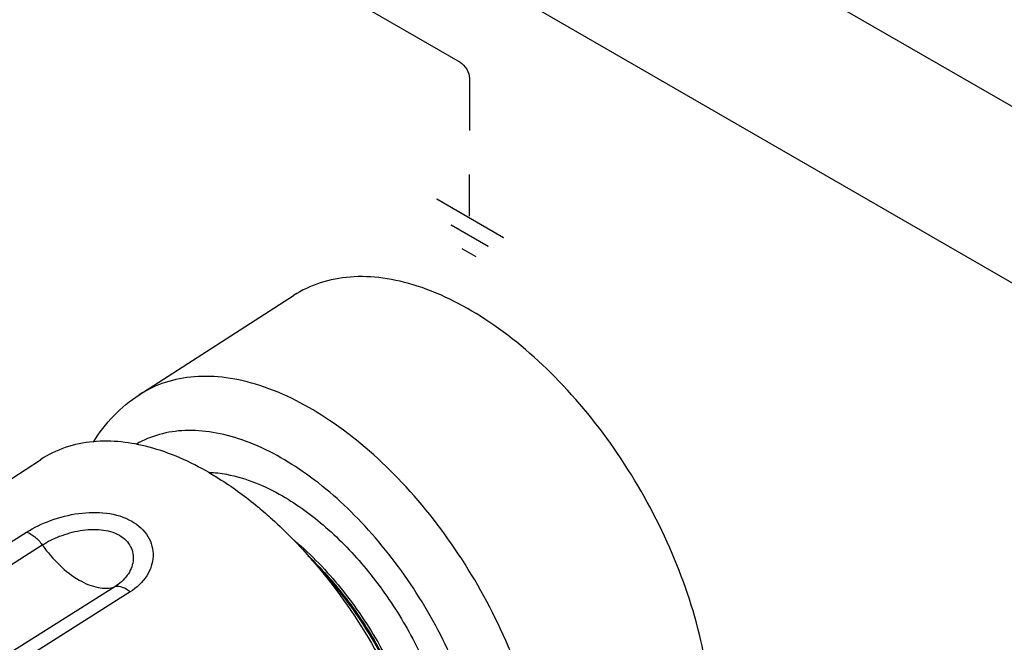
# Model space of a CAD drawing. Header units: inches. Extents: x 0 to 34, y 0 to 22.
# Tile 100 of 136: x 23.865 to 24.426, y 15.519 to 15.873. Entities that reach past the tile are written whole.
import ezdxf

# ---------------------------------------------------------------- set-up
doc = ezdxf.new("R2010")
doc.units = ezdxf.units.IN
doc.header["$LTSCALE"] = 1.87
doc.header["$MEASUREMENT"] = 0
doc.layers.get('0').update_dxf_attribs({"linetype": 'CONTINUOUS'})
doc.layers.add('02___PRT_ALL_AXES', color=7, linetype='CONTINUOUS')

msp = doc.modelspace()

# ---------------------------------------------------------------- linework, layer by layer
at = {"color": 40, "linetype": 'CONTINUOUS'}
for p, q in [((22.01252, 17.21976), (27.7666, 13.89743)), ((27.7666, 13.797), (22.01252, 17.11933)), ((24.034, 15.89641), (24.11581, 15.84918)), ((24.12111, 15.83999), (24.12111, 15.81022)), ((24.12111, 15.76145), (24.12111, 15.78517)), ((24.14053, 15.74924), (24.10255, 15.77117)), ((24.1406, 15.74918), (24.10262, 15.77111)), ((24.13184, 15.7442), (24.11078, 15.75636)), ((24.1319, 15.74415), (24.11084, 15.75632)), ((24.12494, 15.73831), (24.11699, 15.74289)), ((24.12499, 15.73826), (24.11705, 15.74284))]:
    msp.add_line(p, q, dxfattribs=at)
at = {"color": 7, "linetype": 'CONTINUOUS'}
for p, q in [((23.60031, 15.41146), (23.86898, 15.58158)), ((23.60948, 15.40426), (23.87794, 15.57428)), ((23.91922, 15.55044), (23.65019, 15.38075)), ((23.92796, 15.54752), (23.65904, 15.37755))]:
    msp.add_line(p, q, dxfattribs=at)
at = {"color": 40, "linetype": 'CONTINUOUS'}
msp.add_open_spline([(24.11581, 15.84918), (24.11716, 15.8484), (24.11997, 15.84546), (24.12111, 15.84155), (24.12111, 15.83999)], degree=3, dxfattribs=at)
at = {"color": 7, "linetype": 'CONTINUOUS'}
for points, knots in [([(24.16493, 15.41945), (24.16493, 15.43588), (24.16028, 15.47043), (24.14296, 15.52111), (24.1163, 15.5698), (24.08251, 15.61244), (24.0444, 15.6455), (24.00998, 15.6636), (23.98321, 15.67), (23.96487, 15.67075), (23.94789, 15.66756), (23.93773, 15.66276), (23.93314, 15.65981)], [0, 0, 0, 0, 0.129248, 0.271533, 0.419274, 0.563863, 0.697276, 0.813799, 0.865311, 0.912738, 0.957117, 1, 1, 1, 1]), ([(23.907, 15.63273), (23.91033, 15.63816), (23.91804, 15.64829), (23.92787, 15.65642), (23.93314, 15.65981)], [0, 0, 0, 0, 0.503705, 1, 1, 1, 1]), ([(24.13219, 15.41982), (24.13219, 15.43403), (24.12822, 15.46391), (24.11338, 15.50779), (24.09051, 15.55005), (24.06146, 15.58724), (24.02859, 15.61636), (23.99884, 15.63262), (23.97556, 15.63882), (23.95954, 15.63999), (23.94463, 15.63781), (23.93559, 15.63405), (23.93149, 15.63169)], [0, 0, 0, 0, 0.128677, 0.27027, 0.417426, 0.561774, 0.695447, 0.812714, 0.864679, 0.912512, 0.957141, 1, 1, 1, 1]), ([(23.86898, 15.58158), (23.87327, 15.58429), (23.883, 15.58884), (23.90301, 15.59399), (23.92017, 15.59286), (23.92898, 15.58777)], [0, 0, 0, 0, 0.244328, 0.510741, 1, 1, 1, 1]), ([(23.87794, 15.57428), (23.88105, 15.57625), (23.88803, 15.57966), (23.89938, 15.58288), (23.9111, 15.58362), (23.9187, 15.58161), (23.92182, 15.57981)], [0, 0, 0, 0, 0.240622, 0.503695, 0.76518, 1, 1, 1, 1]), ([(23.92898, 15.58777), (23.93263, 15.58567), (23.93748, 15.58127), (23.94065, 15.57371), (23.94128, 15.56782), (23.9402, 15.56195), (23.93655, 15.55437), (23.93165, 15.54985), (23.92796, 15.54752)], [0, 0, 0, 0, 0.256534, 0.37581, 0.492955, 0.611483, 0.734356, 1, 1, 1, 1]), ([(23.86898, 15.58158), (23.87068, 15.58104), (23.87409, 15.57892), (23.87671, 15.576), (23.87794, 15.57428)], [0, 0, 0, 0, 0.457549, 1, 1, 1, 1]), ([(23.92182, 15.57981), (23.9232, 15.57901), (23.9257, 15.57713), (23.9284, 15.57346), (23.92977, 15.56931), (23.92984, 15.56351), (23.92668, 15.5563), (23.92194, 15.55216), (23.91922, 15.55044)], [0, 0, 0, 0, 0.132875, 0.256037, 0.373678, 0.490316, 0.732028, 1, 1, 1, 1]), ([(23.87794, 15.57428), (23.88088, 15.57012), (23.88721, 15.56268), (23.89653, 15.55534), (23.90419, 15.55156), (23.91093, 15.5495), (23.91621, 15.54948), (23.91922, 15.55044)], [0, 0, 0, 0, 0.304065, 0.579149, 0.7011, 0.811388, 1, 1, 1, 1]), ([(23.92796, 15.54752), (23.92723, 15.54813), (23.92475, 15.54995), (23.92129, 15.5511), (23.91922, 15.55044)], [0, 0, 0, 0, 0.304297, 1, 1, 1, 1])]:
    msp.add_open_spline(points, degree=3, knots=knots, dxfattribs=at)
at = {"layer": '02___PRT_ALL_AXES', "color": 7, "linetype": 'CONTINUOUS'}
for p, q in [((23.93314, 15.65981), (24.021, 15.71633)), ((23.83414, 15.59482), (23.87685, 15.62284)), ((23.9726, 15.61569), (23.97284, 15.61568)), ((24.00058, 15.59606), (24.00086, 15.59584)), ((24.00086, 15.59584), (24.00102, 15.5957))]:
    msp.add_line(p, q, dxfattribs=at)
for points, knots in [([(24.25891, 15.46962), (24.25891, 15.48648), (24.25414, 15.52195), (24.23636, 15.57396), (24.209, 15.62394), (24.17431, 15.66771), (24.13519, 15.70164), (24.09987, 15.72021), (24.07239, 15.72679), (24.05357, 15.72756), (24.03614, 15.72428), (24.02571, 15.71936), (24.021, 15.71633)], [0, 0, 0, 0, 0.129248, 0.271533, 0.419274, 0.563863, 0.697276, 0.813798, 0.865311, 0.912738, 0.957117, 1, 1, 1, 1]), ([(23.97287, 15.61547), (23.96216, 15.62166), (23.94092, 15.63121), (23.9175, 15.63406), (23.90689, 15.63308)], [0, 0, 0, 0, 0.537271, 1, 1, 1, 1]), ([(23.90689, 15.63308), (23.9015, 15.63258), (23.89094, 15.63043), (23.88123, 15.62571), (23.87685, 15.62284)], [0, 0, 0, 0, 0.507931, 1, 1, 1, 1]), ([(23.97284, 15.61568), (23.9762, 15.61554), (23.99086, 15.61378), (24.00479, 15.6079), (24.01463, 15.60222)], [0, 0, 0, 0, 0.228146, 1, 1, 1, 1]), ([(23.97287, 15.61547), (23.97523, 15.61411), (23.98487, 15.60824), (23.99398, 15.60152), (24.00058, 15.59606)], [0, 0, 0, 0, 0.24109, 1, 1, 1, 1]), ([(24.01463, 15.60222), (24.02339, 15.59716), (24.04054, 15.5845), (24.06327, 15.56076), (24.08309, 15.53264), (24.09881, 15.50183), (24.10949, 15.47017), (24.11448, 15.43951), (24.11349, 15.41163), (24.10835, 15.39477), (24.10463, 15.38764)], [0, 0, 0, 0, 0.12136, 0.253935, 0.392952, 0.532756, 0.667591, 0.792361, 0.903485, 1, 1, 1, 1]), ([(24.00102, 15.5957), (24.00367, 15.5935), (24.01439, 15.58419), (24.02431, 15.57397), (24.03136, 15.56587)], [0, 0, 0, 0, 0.243009, 1, 1, 1, 1]), ([(24.01992, 15.5782), (24.02954, 15.57022), (24.04762, 15.55171), (24.06981, 15.51956), (24.08656, 15.48428), (24.09355, 15.45936), (24.09565, 15.44704)], [0, 0, 0, 0, 0.243227, 0.499996, 0.756766, 1, 1, 1, 1]), ([(24.02915, 15.56827), (24.03662, 15.5611), (24.05069, 15.54528), (24.06843, 15.51877), (24.08252, 15.49014), (24.08919, 15.47005), (24.09167, 15.46)], [0, 0, 0, 0, 0.245496, 0.5, 0.754505, 1, 1, 1, 1]), ([(24.03129, 15.5658), (24.04513, 15.55202), (24.06897, 15.52043), (24.08475, 15.48416), (24.09, 15.4653)], [0, 0, 0, 0, 0.499384, 1, 1, 1, 1]), ([(24.03136, 15.56587), (24.04412, 15.55118), (24.06679, 15.51921), (24.08341, 15.48372), (24.08991, 15.46535)], [0, 0, 0, 0, 0.499651, 1, 1, 1, 1]), ([(24.03533, 15.56116), (24.04759, 15.54816), (24.0689, 15.51904), (24.08347, 15.48602), (24.08859, 15.46891)], [0, 0, 0, 0, 0.500001, 1, 1, 1, 1])]:
    msp.add_open_spline(points, degree=3, knots=knots, dxfattribs=at)

doc.saveas('drawing.dxf')
